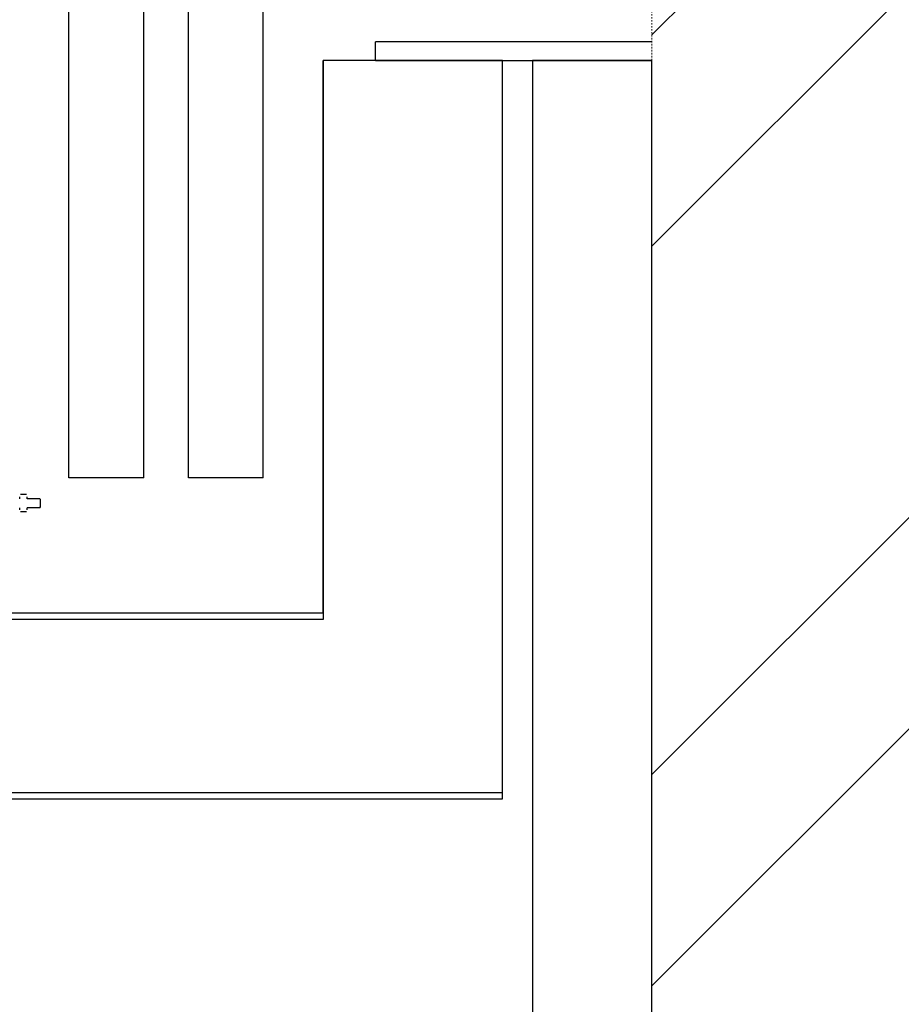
# Model space of a CAD drawing. Header units: millimetres. Extents: x -8838 to 31257, y -6224 to 3754.
# Tile 118 of 205: x 3885 to 3944, y -4969 to -4903. Entities that reach past the tile are written whole.
import ezdxf

# ---------------------------------------------------------------- set-up
doc = ezdxf.new("R2010")
doc.units = ezdxf.units.MM
doc.header["$LTSCALE"] = 10
doc.header["$MEASUREMENT"] = 0
for name, pattern in [('rzut 2 pietra$0$ArchiTECH.PC 5. Line Type', [0.0053, 0.003, -0.001, 0.0003, -0.001]), ('rzut 2 pietra$0$ArchiTECH.PC Solid Line Type', [0]), ('SUFIT_2 PIETRO$0$ArchiTECH.PC Solid Line Type', [0])]:
    doc.linetypes.add(name, pattern=pattern)
doc.layers.add('IS_ARCH', color=254, linetype='CONTINUOUS', lineweight=18)
doc.layers.add('SUFIT_2 PIETRO$0$SUFIT NOWY 39', color=254, linetype='CONTINUOUS')
doc.layers.add('SUFIT_2 PIETRO$0$WINDA', color=254, linetype='CONTINUOUS')

msp = doc.modelspace()

# ---------------------------------------------------------------- linework, layer by layer
at = {"layer": 'IS_ARCH', "linetype": 'rzut 2 pietra$0$ArchiTECH.PC 5. Line Type'}
msp.add_line((3927.466, -3084.113), (3927.164, -6165.15), dxfattribs=at)
at = {"layer": 'IS_ARCH', "linetype": 'rzut 2 pietra$0$ArchiTECH.PC Solid Line Type'}
for p, q in [((3888.298, -4934.14), (3888.298, -4751.64)), ((3888.298, -4934.14), (3888.298, -4751.64)), ((3888.298, -4934.14), (3888.298, -4751.64)), ((3893.298, -4934.14), (3893.298, -4751.64)), ((3893.298, -4934.14), (3893.298, -4751.64)), ((3893.298, -4934.14), (3893.298, -4751.64)), ((3896.298, -4934.14), (3896.298, -4751.64)), ((3896.298, -4934.14), (3896.298, -4751.64)), ((3896.298, -4934.14), (3896.298, -4751.64)), ((3901.298, -4934.14), (3901.298, -4751.64)), ((3901.298, -4934.14), (3901.298, -4751.64)), ((3901.298, -4934.14), (3901.298, -4751.64)), ((3927.298, -4904.96), (3908.798, -4904.96)), ((3908.798, -4906.21), (3908.798, -4904.96)), ((3927.298, -4904.96), (3908.798, -4904.96)), ((3908.798, -4906.21), (3908.798, -4904.96)), ((3908.798, -4906.21), (3908.798, -4904.96)), ((3927.298, -4904.96), (3908.798, -4904.96)), ((3917.298, -4906.21), (3905.298, -4906.21)), ((3905.298, -4906.21), (3905.298, -4943.624)), ((3917.298, -4906.21), (3905.298, -4906.21)), ((3905.298, -4906.21), (3905.298, -4943.21)), ((3905.298, -4943.21), (3905.298, -4906.21)), ((3917.298, -4906.21), (3905.298, -4906.21)), ((3905.298, -4943.21), (3905.298, -4906.21)), ((3917.298, -4906.21), (3905.298, -4906.21)), ((3917.298, -4906.21), (3905.298, -4906.21)), ((3905.298, -4943.21), (3905.298, -4906.21)), ((3908.798, -4906.21), (3927.298, -4906.21)), ((3908.798, -4906.21), (3927.298, -4906.21)), ((3908.798, -4906.21), (3927.298, -4906.21)), ((3917.298, -4955.624), (3917.298, -4906.21)), ((3917.298, -4955.21), (3917.298, -4906.21)), ((3927.298, -4906.21), (3919.298, -4906.21)), ((3919.298, -4906.21), (3919.298, -5024.21)), ((3927.298, -5024.21), (3927.298, -4906.21)), ((3893.298, -4934.14), (3888.298, -4934.14)), ((3893.298, -4934.14), (3888.298, -4934.14)), ((3893.298, -4934.14), (3888.298, -4934.14)), ((3901.298, -4934.14), (3896.298, -4934.14)), ((3901.298, -4934.14), (3896.298, -4934.14)), ((3901.298, -4934.14), (3896.298, -4934.14)), ((3885, -4935.543), (3885, -4935.409)), ((3885, -4935.543), (3885, -4935.409)), ((3885, -4935.543), (3885, -4935.409)), ((3885.446, -4935.265), (3885.053, -4935.265)), ((3885.446, -4935.265), (3885.053, -4935.265)), ((3885.446, -4935.265), (3885.053, -4935.265)), ((3885.5, -4935.543), (3885.5, -4935.409)), ((3885.5, -4935.543), (3885.5, -4935.409)), ((3885.5, -4935.543), (3885.5, -4935.409)), ((3886.34, -4935.543), (3885.5, -4935.543)), ((3886.34, -4935.543), (3885.5, -4935.543)), ((3886.34, -4935.543), (3885.5, -4935.543)), ((3886.4, -4935.603), (3886.34, -4935.543)), ((3886.4, -4935.603), (3886.34, -4935.543)), ((3886.4, -4935.603), (3886.34, -4935.543)), ((3886.34, -4936.143), (3886.4, -4936.083)), ((3886.34, -4936.143), (3886.4, -4936.083)), ((3886.34, -4936.143), (3886.4, -4936.083)), ((3886.4, -4936.083), (3886.4, -4935.603)), ((3886.4, -4936.083), (3886.4, -4935.603)), ((3886.4, -4936.083), (3886.4, -4935.603)), ((3885, -4936.276), (3885, -4936.143)), ((3885, -4936.276), (3885, -4936.143)), ((3885, -4936.276), (3885, -4936.143)), ((3885.446, -4936.42), (3885.053, -4936.42)), ((3885.446, -4936.42), (3885.053, -4936.42)), ((3885.446, -4936.42), (3885.053, -4936.42)), ((3885.5, -4936.276), (3885.5, -4936.143)), ((3886.34, -4936.143), (3885.5, -4936.143)), ((3885.5, -4936.276), (3885.5, -4936.143)), ((3886.34, -4936.143), (3885.5, -4936.143)), ((3886.34, -4936.143), (3885.5, -4936.143)), ((3885.5, -4936.276), (3885.5, -4936.143)), ((3905.298, -4943.21), (3715.298, -4943.21)), ((3905.298, -4943.21), (3715.298, -4943.21)), ((3905.298, -4943.21), (3715.298, -4943.21)), ((3905.298, -4943.21), (3715.298, -4943.21)), ((3905.298, -4943.624), (3715.428, -4943.624)), ((3703.298, -4955.21), (3917.298, -4955.21)), ((3703.428, -4955.624), (3917.298, -4955.624))]:
    msp.add_line(p, q, dxfattribs=at)
at = {"layer": 'SUFIT_2 PIETRO$0$SUFIT NOWY 39', "linetype": 'SUFIT_2 PIETRO$0$ArchiTECH.PC Solid Line Type'}
for p, q in [((3927.298, -4904.496), (3949.304, -4882.49)), ((3927.298, -4918.638), (3949.304, -4896.632)), ((3927.298, -4953.993), (3949.304, -4931.988)), ((3927.298, -4968.135), (3949.304, -4946.13))]:
    msp.add_line(p, q, dxfattribs=at)
at = {"layer": 'SUFIT_2 PIETRO$0$WINDA', "linetype": 'SUFIT_2 PIETRO$0$ArchiTECH.PC Solid Line Type'}
for p, q in [((3888.298, -4934.14), (3888.298, -4751.64)), ((3888.298, -4934.14), (3888.298, -4751.64)), ((3888.298, -4934.14), (3888.298, -4751.64)), ((3893.298, -4934.14), (3893.298, -4751.64)), ((3893.298, -4934.14), (3893.298, -4751.64)), ((3893.298, -4934.14), (3893.298, -4751.64)), ((3896.298, -4934.14), (3896.298, -4751.64)), ((3896.298, -4934.14), (3896.298, -4751.64)), ((3896.298, -4934.14), (3896.298, -4751.64)), ((3901.298, -4934.14), (3901.298, -4751.64)), ((3901.298, -4934.14), (3901.298, -4751.64)), ((3901.298, -4934.14), (3901.298, -4751.64)), ((3927.298, -4904.96), (3908.798, -4904.96)), ((3908.798, -4906.21), (3908.798, -4904.96)), ((3908.798, -4906.21), (3908.798, -4904.96)), ((3927.298, -4904.96), (3908.798, -4904.96)), ((3908.798, -4906.21), (3908.798, -4904.96)), ((3927.298, -4904.96), (3908.798, -4904.96)), ((3917.298, -4906.21), (3905.298, -4906.21)), ((3905.298, -4906.21), (3905.298, -4943.624)), ((3917.298, -4906.21), (3905.298, -4906.21)), ((3905.298, -4906.21), (3905.298, -4943.21)), ((3905.298, -4943.21), (3905.298, -4906.21)), ((3917.298, -4906.21), (3905.298, -4906.21)), ((3917.298, -4906.21), (3905.298, -4906.21)), ((3905.298, -4943.21), (3905.298, -4906.21)), ((3917.298, -4906.21), (3905.298, -4906.21)), ((3905.298, -4943.21), (3905.298, -4906.21)), ((3908.798, -4906.21), (3927.298, -4906.21)), ((3908.798, -4906.21), (3927.298, -4906.21)), ((3908.798, -4906.21), (3927.298, -4906.21)), ((3917.298, -4955.624), (3917.298, -4906.21)), ((3917.298, -4955.21), (3917.298, -4906.21)), ((3927.298, -4906.21), (3919.298, -4906.21)), ((3919.298, -4906.21), (3919.298, -5024.21)), ((3927.298, -5024.21), (3927.298, -4906.21)), ((3893.298, -4934.14), (3888.298, -4934.14)), ((3893.298, -4934.14), (3888.298, -4934.14)), ((3893.298, -4934.14), (3888.298, -4934.14)), ((3901.298, -4934.14), (3896.298, -4934.14)), ((3901.298, -4934.14), (3896.298, -4934.14)), ((3901.298, -4934.14), (3896.298, -4934.14)), ((3885, -4935.543), (3885, -4935.409)), ((3885, -4935.543), (3885, -4935.409)), ((3885, -4935.543), (3885, -4935.409)), ((3885.446, -4935.265), (3885.053, -4935.265)), ((3885.446, -4935.265), (3885.053, -4935.265)), ((3885.446, -4935.265), (3885.053, -4935.265)), ((3885.5, -4935.543), (3885.5, -4935.409)), ((3885.5, -4935.543), (3885.5, -4935.409)), ((3885.5, -4935.543), (3885.5, -4935.409)), ((3886.34, -4935.543), (3885.5, -4935.543)), ((3886.34, -4935.543), (3885.5, -4935.543)), ((3886.34, -4935.543), (3885.5, -4935.543)), ((3886.4, -4935.603), (3886.34, -4935.543)), ((3886.4, -4935.603), (3886.34, -4935.543)), ((3886.4, -4935.603), (3886.34, -4935.543)), ((3886.34, -4936.143), (3886.4, -4936.083)), ((3886.34, -4936.143), (3886.4, -4936.083)), ((3886.34, -4936.143), (3886.4, -4936.083)), ((3886.4, -4936.083), (3886.4, -4935.603)), ((3886.4, -4936.083), (3886.4, -4935.603)), ((3886.4, -4936.083), (3886.4, -4935.603)), ((3885, -4936.276), (3885, -4936.143)), ((3885, -4936.276), (3885, -4936.143)), ((3885, -4936.276), (3885, -4936.143)), ((3885.446, -4936.42), (3885.053, -4936.42)), ((3885.446, -4936.42), (3885.053, -4936.42)), ((3885.446, -4936.42), (3885.053, -4936.42)), ((3885.5, -4936.276), (3885.5, -4936.143)), ((3886.34, -4936.143), (3885.5, -4936.143)), ((3886.34, -4936.143), (3885.5, -4936.143)), ((3885.5, -4936.276), (3885.5, -4936.143)), ((3886.34, -4936.143), (3885.5, -4936.143)), ((3885.5, -4936.276), (3885.5, -4936.143)), ((3905.298, -4943.21), (3715.298, -4943.21)), ((3905.298, -4943.21), (3715.298, -4943.21)), ((3905.298, -4943.21), (3715.298, -4943.21)), ((3905.298, -4943.21), (3715.298, -4943.21)), ((3905.298, -4943.624), (3715.428, -4943.624)), ((3703.298, -4955.21), (3917.298, -4955.21)), ((3703.428, -4955.624), (3917.298, -4955.624))]:
    msp.add_line(p, q, dxfattribs=at)

doc.saveas('drawing.dxf')
